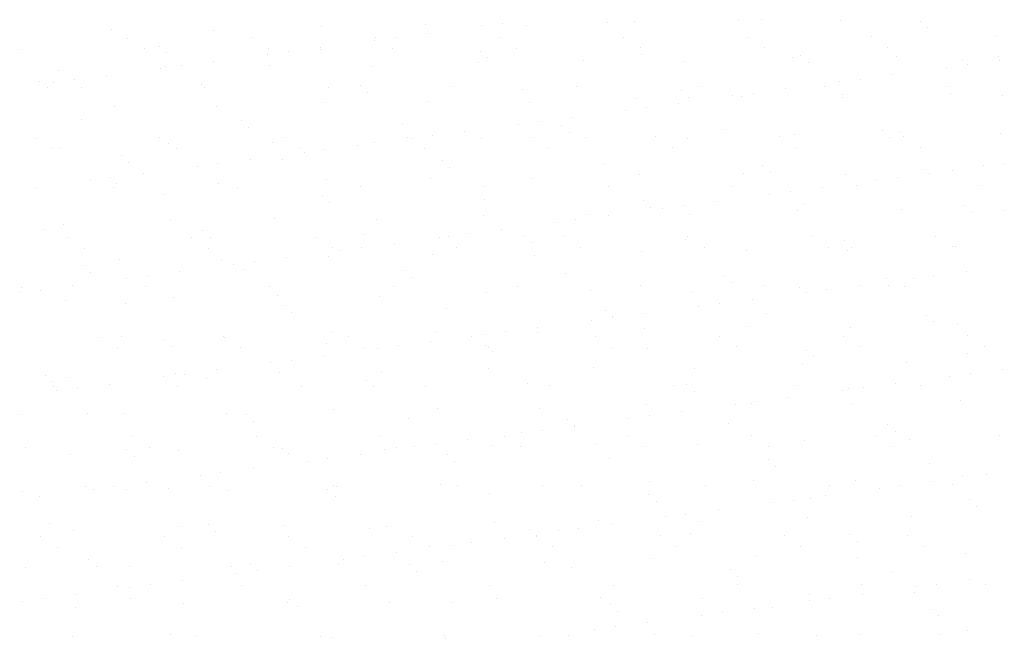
# Model space of a CAD drawing. Header units: metres. Extents: x 561538 to 562530, y 6580867 to 6581188.
# Tile 59 of 78: x 562505.521 to 562506.778, y 6580883.02 to 6580883.809. Entities that reach past the tile are written whole.
import ezdxf

# ---------------------------------------------------------------- set-up
doc = ezdxf.new("R2010")
doc.units = ezdxf.units.M
doc.layers.add('KLM_lõige', color=7, linetype='Continuous', lineweight=9)

msp = doc.modelspace()

# ---------------------------------------------------------------- linework, layer by layer
at = {"layer": 'KLM_lõige'}
for p, q in [((562505.9053, 6580883.8009), (562505.9053, 6580883.8009)), ((562506.0382, 6580883.8026), (562506.0382, 6580883.8026)), ((562506.1105, 6580883.8014), (562506.1105, 6580883.8014)), ((562506.137, 6580883.8049), (562506.137, 6580883.8049)), ((562506.1682, 6580883.802), (562506.1682, 6580883.802)), ((562506.2706, 6580883.8052), (562506.2706, 6580883.8052)), ((562506.3054, 6580883.8069), (562506.3054, 6580883.8069)), ((562506.4384, 6580883.8086), (562506.4384, 6580883.8086)), ((562506.4675, 6580883.8093), (562506.4675, 6580883.8093)), ((562506.5683, 6580883.808), (562506.5683, 6580883.808)), ((562506.6707, 6580883.8076), (562506.6707, 6580883.8076)), ((562505.6381, 6580883.7966), (562505.6381, 6580883.7966)), ((562505.768, 6580883.796), (562505.768, 6580883.796)), ((562506.0002, 6580883.7869), (562506.0002, 6580883.7869)), ((562506.0415, 6580883.7923), (562506.0415, 6580883.7923)), ((562506.2913, 6580883.7869), (562506.2913, 6580883.7869)), ((562506.4495, 6580883.7871), (562506.4495, 6580883.7871)), ((562506.6077, 6580883.7874), (562506.6077, 6580883.7874)), ((562506.6801, 6580883.799), (562506.6801, 6580883.799)), ((562506.7659, 6580883.7877), (562506.7659, 6580883.7877)), ((562505.6585, 6580883.7857), (562505.6585, 6580883.7857)), ((562505.6989, 6580883.7755), (562505.6989, 6580883.7755)), ((562505.8167, 6580883.786), (562505.8167, 6580883.786)), ((562505.9048, 6580883.7743), (562505.9048, 6580883.7743)), ((562505.9738, 6580883.7834), (562505.9738, 6580883.7834)), ((562505.9749, 6580883.7863), (562505.9749, 6580883.7863)), ((562506.1331, 6580883.7866), (562506.1331, 6580883.7866)), ((562505.5217, 6580883.7718), (562505.5217, 6580883.7718)), ((562505.6799, 6580883.7721), (562505.6799, 6580883.7721)), ((562505.7083, 6580883.7669), (562505.7083, 6580883.7669)), ((562505.8371, 6580883.7654), (562505.8371, 6580883.7654)), ((562505.8381, 6580883.7723), (562505.8381, 6580883.7723)), ((562505.8635, 6580883.7689), (562505.8635, 6580883.7689)), ((562505.9052, 6580883.771), (562505.9052, 6580883.771)), ((562505.9963, 6580883.7726), (562505.9963, 6580883.7726)), ((562506.1085, 6580883.7692), (562506.1085, 6580883.7692)), ((562506.1545, 6580883.7729), (562506.1545, 6580883.7729)), ((562506.3127, 6580883.7732), (562506.3127, 6580883.7732)), ((562506.3148, 6580883.7647), (562506.3148, 6580883.7647)), ((562506.4709, 6580883.7735), (562506.4709, 6580883.7735)), ((562506.518, 6580883.763), (562506.518, 6580883.763)), ((562506.6291, 6580883.7738), (562506.6291, 6580883.7738)), ((562506.64, 6580883.7627), (562506.64, 6580883.7627)), ((562506.77, 6580883.7621), (562506.77, 6580883.7621)), ((562505.7068, 6580883.749), (562505.7068, 6580883.749)), ((562505.7268, 6580883.7509), (562505.7268, 6580883.7509)), ((562505.7681, 6580883.7563), (562505.7681, 6580883.7563)), ((562505.8398, 6580883.7507), (562505.8398, 6580883.7507)), ((562505.9697, 6580883.75), (562505.9697, 6580883.75)), ((562506.1069, 6580883.755), (562506.1069, 6580883.755)), ((562506.1179, 6580883.7607), (562506.1179, 6580883.7607)), ((562506.2399, 6580883.7567), (562506.2399, 6580883.7567)), ((562506.3698, 6580883.7561), (562506.3698, 6580883.7561)), ((562506.507, 6580883.761), (562506.507, 6580883.761)), ((562506.5274, 6580883.7544), (562506.5274, 6580883.7544)), ((562506.7243, 6580883.7585), (562506.7243, 6580883.7585)), ((562506.7308, 6580883.7515), (562506.7308, 6580883.7515)), ((562506.7721, 6580883.7569), (562506.7721, 6580883.7569)), ((562505.5696, 6580883.744), (562505.5696, 6580883.744)), ((562505.6313, 6580883.7383), (562505.6313, 6580883.7383)), ((562505.7003, 6580883.7474), (562505.7003, 6580883.7474)), ((562506.6353, 6580883.7389), (562506.6353, 6580883.7389)), ((562506.7044, 6580883.748), (562506.7044, 6580883.748)), ((562505.5462, 6580883.7309), (562505.5462, 6580883.7309)), ((562505.5636, 6580883.7294), (562505.5636, 6580883.7294)), ((562505.59, 6580883.7328), (562505.59, 6580883.7328)), ((562505.7525, 6580883.7264), (562505.7525, 6580883.7264)), ((562505.9558, 6580883.7247), (562505.9558, 6580883.7247)), ((562506.3898, 6580883.7241), (562506.3898, 6580883.7241)), ((562506.548, 6580883.7244), (562506.548, 6580883.7244)), ((562506.5676, 6580883.73), (562506.5676, 6580883.73)), ((562506.594, 6580883.7335), (562506.594, 6580883.7335)), ((562506.7062, 6580883.7246), (562506.7062, 6580883.7246)), ((562505.5556, 6580883.7223), (562505.5556, 6580883.7223)), ((562505.5988, 6580883.7226), (562505.5988, 6580883.7226)), ((562505.757, 6580883.7229), (562505.757, 6580883.7229)), ((562505.9152, 6580883.7232), (562505.9152, 6580883.7232)), ((562505.9651, 6580883.7161), (562505.9651, 6580883.7161)), ((562506.0734, 6580883.7235), (562506.0734, 6580883.7235)), ((562506.162, 6580883.7202), (562506.162, 6580883.7202)), ((562506.2316, 6580883.7238), (562506.2316, 6580883.7238)), ((562506.3653, 6580883.7184), (562506.3653, 6580883.7184)), ((562506.4309, 6580883.712), (562506.4309, 6580883.712)), ((562506.4573, 6580883.7155), (562506.4573, 6580883.7155)), ((562506.4986, 6580883.7209), (562506.4986, 6580883.7209)), ((562506.5716, 6580883.7139), (562506.5716, 6580883.7139)), ((562506.7087, 6580883.7151), (562506.7087, 6580883.7151)), ((562506.7749, 6580883.7122), (562506.7749, 6580883.7122)), ((562505.6413, 6580883.6987), (562505.6413, 6580883.6987)), ((562505.9085, 6580883.703), (562505.9085, 6580883.703)), ((562506.0414, 6580883.7047), (562506.0414, 6580883.7047)), ((562506.1714, 6580883.7041), (562506.1714, 6580883.7041)), ((562506.3086, 6580883.7091), (562506.3086, 6580883.7091)), ((562506.3619, 6580883.7029), (562506.3619, 6580883.7029)), ((562506.3747, 6580883.7098), (562506.3747, 6580883.7098)), ((562506.4416, 6580883.7108), (562506.4416, 6580883.7108)), ((562506.5715, 6580883.7101), (562506.5715, 6580883.7101)), ((562505.7712, 6580883.6981), (562505.7712, 6580883.6981)), ((562506.2941, 6580883.694), (562506.2941, 6580883.694)), ((562506.3206, 6580883.6975), (562506.3206, 6580883.6975)), ((562505.5998, 6580883.6818), (562505.5998, 6580883.6818)), ((562505.8031, 6580883.6801), (562505.8031, 6580883.6801)), ((562506.0093, 6580883.6756), (562506.0093, 6580883.6756)), ((562506.1574, 6580883.676), (562506.1574, 6580883.676)), ((562506.1838, 6580883.6795), (562506.1838, 6580883.6795)), ((562506.2126, 6580883.6738), (562506.2126, 6580883.6738)), ((562506.2251, 6580883.6849), (562506.2251, 6580883.6849)), ((562505.8124, 6580883.6715), (562505.8124, 6580883.6715)), ((562506.0471, 6580883.6615), (562506.0471, 6580883.6615)), ((562506.0884, 6580883.6669), (562506.0884, 6580883.6669)), ((562506.222, 6580883.6652), (562506.222, 6580883.6652)), ((562506.4189, 6580883.6693), (562506.4189, 6580883.6693)), ((562506.5102, 6580883.6631), (562506.5102, 6580883.6631)), ((562506.6222, 6580883.6676), (562506.6222, 6580883.6676)), ((562506.6432, 6580883.6648), (562506.6432, 6580883.6648)), ((562506.7732, 6580883.6642), (562506.7732, 6580883.6642)), ((562505.5413, 6580883.6582), (562505.5413, 6580883.6582)), ((562505.6995, 6580883.6585), (562505.6995, 6580883.6585)), ((562505.71, 6580883.6511), (562505.71, 6580883.6511)), ((562505.843, 6580883.6528), (562505.843, 6580883.6528)), ((562505.8577, 6580883.6588), (562505.8577, 6580883.6588)), ((562505.9516, 6580883.6489), (562505.9516, 6580883.6489)), ((562505.9729, 6580883.6522), (562505.9729, 6580883.6522)), ((562506.0159, 6580883.6591), (562506.0159, 6580883.6591)), ((562506.0206, 6580883.658), (562506.0206, 6580883.658)), ((562506.1101, 6580883.6571), (562506.1101, 6580883.6571)), ((562506.1741, 6580883.6594), (562506.1741, 6580883.6594)), ((562506.2431, 6580883.6588), (562506.2431, 6580883.6588)), ((562506.3323, 6580883.6596), (562506.3323, 6580883.6596)), ((562506.373, 6580883.6582), (562506.373, 6580883.6582)), ((562506.4905, 6580883.6599), (562506.4905, 6580883.6599)), ((562506.6315, 6580883.659), (562506.6315, 6580883.659)), ((562506.6487, 6580883.6602), (562506.6487, 6580883.6602)), ((562505.5627, 6580883.6446), (562505.5627, 6580883.6446)), ((562505.5728, 6580883.6462), (562505.5728, 6580883.6462)), ((562505.7209, 6580883.6448), (562505.7209, 6580883.6448)), ((562505.8791, 6580883.6451), (562505.8791, 6580883.6451)), ((562505.8839, 6580883.64), (562505.8839, 6580883.64)), ((562505.9103, 6580883.6435), (562505.9103, 6580883.6435)), ((562506.0373, 6580883.6454), (562506.0373, 6580883.6454)), ((562506.1955, 6580883.6457), (562506.1955, 6580883.6457)), ((562506.3537, 6580883.646), (562506.3537, 6580883.646)), ((562506.5119, 6580883.6463), (562506.5119, 6580883.6463)), ((562506.6701, 6580883.6466), (562506.6701, 6580883.6466)), ((562505.6504, 6580883.6355), (562505.6504, 6580883.6355)), ((562505.6597, 6580883.6269), (562505.6597, 6580883.6269)), ((562505.7736, 6580883.6255), (562505.7736, 6580883.6255)), ((562505.8149, 6580883.6309), (562505.8149, 6580883.6309)), ((562505.8566, 6580883.631), (562505.8566, 6580883.631)), ((562506.0599, 6580883.6292), (562506.0599, 6580883.6292)), ((562506.2662, 6580883.6248), (562506.2662, 6580883.6248)), ((562506.7776, 6580883.6261), (562506.7776, 6580883.6261)), ((562505.6782, 6580883.6129), (562505.6782, 6580883.6129)), ((562505.7472, 6580883.622), (562505.7472, 6580883.622)), ((562506.0693, 6580883.6207), (562506.0693, 6580883.6207)), ((562506.3118, 6580883.6112), (562506.3118, 6580883.6112)), ((562506.4448, 6580883.6129), (562506.4448, 6580883.6129)), ((562506.4694, 6580883.623), (562506.4694, 6580883.623)), ((562506.4788, 6580883.6144), (562506.4788, 6580883.6144)), ((562506.5747, 6580883.6122), (562506.5747, 6580883.6122)), ((562506.6757, 6580883.6185), (562506.6757, 6580883.6185)), ((562506.6822, 6580883.6136), (562506.6822, 6580883.6136)), ((562506.7119, 6580883.6172), (562506.7119, 6580883.6172)), ((562506.7512, 6580883.6227), (562506.7512, 6580883.6227)), ((562505.6104, 6580883.604), (562505.6104, 6580883.604)), ((562505.6369, 6580883.6075), (562505.6369, 6580883.6075)), ((562505.6445, 6580883.6008), (562505.6445, 6580883.6008)), ((562505.7744, 6580883.6002), (562505.7744, 6580883.6002)), ((562505.9117, 6580883.6052), (562505.9117, 6580883.6052)), ((562506.0446, 6580883.6069), (562506.0446, 6580883.6069)), ((562506.1746, 6580883.6062), (562506.1746, 6580883.6062)), ((562506.6144, 6580883.6047), (562506.6144, 6580883.6047)), ((562506.6409, 6580883.6081), (562506.6409, 6580883.6081)), ((562505.5414, 6580883.5949), (562505.5414, 6580883.5949)), ((562505.6398, 6580883.5954), (562505.6398, 6580883.5954)), ((562505.7039, 6580883.5864), (562505.7039, 6580883.5864)), ((562505.798, 6580883.5957), (562505.798, 6580883.5957)), ((562505.9562, 6580883.596), (562505.9562, 6580883.596)), ((562506.1144, 6580883.5963), (562506.1144, 6580883.5963)), ((562506.2726, 6580883.5966), (562506.2726, 6580883.5966)), ((562506.4308, 6580883.5969), (562506.4308, 6580883.5969)), ((562506.4777, 6580883.5867), (562506.4777, 6580883.5867)), ((562506.5041, 6580883.5901), (562506.5041, 6580883.5901)), ((562506.5454, 6580883.5956), (562506.5454, 6580883.5956)), ((562506.589, 6580883.5972), (562506.589, 6580883.5972)), ((562506.7472, 6580883.5974), (562506.7472, 6580883.5974)), ((562505.9072, 6580883.5847), (562505.9072, 6580883.5847)), ((562505.9165, 6580883.5761), (562505.9165, 6580883.5761)), ((562506.1135, 6580883.5802), (562506.1135, 6580883.5802)), ((562506.3167, 6580883.5784), (562506.3167, 6580883.5784)), ((562506.4087, 6580883.5776), (562506.4087, 6580883.5776)), ((562506.523, 6580883.5739), (562506.523, 6580883.5739)), ((562506.2463, 6580883.5609), (562506.2463, 6580883.5609)), ((562506.3261, 6580883.5698), (562506.3261, 6580883.5698)), ((562506.341, 6580883.5687), (562506.341, 6580883.5687)), ((562506.3674, 6580883.5721), (562506.3674, 6580883.5721)), ((562506.5134, 6580883.5652), (562506.5134, 6580883.5652)), ((562506.6464, 6580883.5669), (562506.6464, 6580883.5669)), ((562506.7263, 6580883.5722), (562506.7263, 6580883.5722)), ((562506.7356, 6580883.5636), (562506.7356, 6580883.5636)), ((562506.7764, 6580883.5663), (562506.7764, 6580883.5663)), ((562505.576, 6580883.5483), (562505.576, 6580883.5483)), ((562505.7132, 6580883.5532), (562505.7132, 6580883.5532)), ((562505.8462, 6580883.5549), (562505.8462, 6580883.5549)), ((562505.9761, 6580883.5543), (562505.9761, 6580883.5543)), ((562506.1133, 6580883.5592), (562506.1133, 6580883.5592)), ((562506.2042, 6580883.5507), (562506.2042, 6580883.5507)), ((562506.2307, 6580883.5541), (562506.2307, 6580883.5541)), ((562506.272, 6580883.5596), (562506.272, 6580883.5596)), ((562506.3762, 6580883.5603), (562506.3762, 6580883.5603)), ((562505.5512, 6580883.5418), (562505.5512, 6580883.5418)), ((562505.7545, 6580883.5401), (562505.7545, 6580883.5401)), ((562505.9607, 6580883.5356), (562505.9607, 6580883.5356)), ((562506.0939, 6580883.5361), (562506.0939, 6580883.5361)), ((562506.1352, 6580883.5416), (562506.1352, 6580883.5416)), ((562505.5823, 6580883.531), (562505.5823, 6580883.531)), ((562505.7405, 6580883.5313), (562505.7405, 6580883.5313)), ((562505.7638, 6580883.5315), (562505.7638, 6580883.5315)), ((562505.8987, 6580883.5316), (562505.8987, 6580883.5316)), ((562505.9985, 6580883.5236), (562505.9985, 6580883.5236)), ((562506.0569, 6580883.5319), (562506.0569, 6580883.5319)), ((562506.0675, 6580883.5326), (562506.0675, 6580883.5326)), ((562506.164, 6580883.5338), (562506.164, 6580883.5338)), ((562506.1734, 6580883.5253), (562506.1734, 6580883.5253)), ((562506.2151, 6580883.5321), (562506.2151, 6580883.5321)), ((562506.3703, 6580883.5293), (562506.3703, 6580883.5293)), ((562506.3733, 6580883.5324), (562506.3733, 6580883.5324)), ((562506.5315, 6580883.5327), (562506.5315, 6580883.5327)), ((562506.5736, 6580883.5276), (562506.5736, 6580883.5276)), ((562506.6897, 6580883.533), (562506.6897, 6580883.533)), ((562505.6037, 6580883.5173), (562505.6037, 6580883.5173)), ((562505.7619, 6580883.5176), (562505.7619, 6580883.5176)), ((562505.9201, 6580883.5179), (562505.9201, 6580883.5179)), ((562505.9307, 6580883.5146), (562505.9307, 6580883.5146)), ((562505.9572, 6580883.5181), (562505.9572, 6580883.5181)), ((562506.0783, 6580883.5182), (562506.0783, 6580883.5182)), ((562506.2365, 6580883.5185), (562506.2365, 6580883.5185)), ((562506.315, 6580883.5133), (562506.315, 6580883.5133)), ((562506.3947, 6580883.5188), (562506.3947, 6580883.5188)), ((562506.448, 6580883.515), (562506.448, 6580883.515)), ((562506.5529, 6580883.5191), (562506.5529, 6580883.5191)), ((562506.5779, 6580883.5144), (562506.5779, 6580883.5144)), ((562506.5829, 6580883.519), (562506.5829, 6580883.519)), ((562506.7111, 6580883.5194), (562506.7111, 6580883.5194)), ((562506.7151, 6580883.5193), (562506.7151, 6580883.5193)), ((562505.6477, 6580883.503), (562505.6477, 6580883.503)), ((562505.7776, 6580883.5023), (562505.7776, 6580883.5023)), ((562505.8204, 6580883.5001), (562505.8204, 6580883.5001)), ((562505.8617, 6580883.5056), (562505.8617, 6580883.5056)), ((562505.9149, 6580883.5073), (562505.9149, 6580883.5073)), ((562506.0478, 6580883.509), (562506.0478, 6580883.509)), ((562506.1778, 6580883.5084), (562506.1778, 6580883.5084)), ((562505.6018, 6580883.4955), (562505.6018, 6580883.4955)), ((562505.6111, 6580883.4869), (562505.6111, 6580883.4869)), ((562505.725, 6580883.4876), (562505.725, 6580883.4876)), ((562505.794, 6580883.4966), (562505.794, 6580883.4966)), ((562505.808, 6580883.491), (562505.808, 6580883.491)), ((562506.0113, 6580883.4892), (562506.0113, 6580883.4892)), ((562506.729, 6580883.4882), (562506.729, 6580883.4882)), ((562505.6573, 6580883.4786), (562505.6573, 6580883.4786)), ((562505.6837, 6580883.4821), (562505.6837, 6580883.4821)), ((562506.0207, 6580883.4807), (562506.0207, 6580883.4807)), ((562506.2176, 6580883.4848), (562506.2176, 6580883.4848)), ((562506.4209, 6580883.483), (562506.4209, 6580883.483)), ((562506.4302, 6580883.4744), (562506.4302, 6580883.4744)), ((562506.6271, 6580883.4785), (562506.6271, 6580883.4785)), ((562506.6613, 6580883.4793), (562506.6613, 6580883.4793)), ((562506.6877, 6580883.4828), (562506.6877, 6580883.4828)), ((562505.5205, 6580883.4606), (562505.5205, 6580883.4606)), ((562505.5227, 6580883.4679), (562505.5227, 6580883.4679)), ((562505.547, 6580883.4641), (562505.547, 6580883.4641)), ((562505.5883, 6580883.4696), (562505.5883, 6580883.4696)), ((562505.6809, 6580883.4682), (562505.6809, 6580883.4682)), ((562505.8391, 6580883.4685), (562505.8391, 6580883.4685)), ((562505.9973, 6580883.4688), (562505.9973, 6580883.4688)), ((562506.1165, 6580883.4613), (562506.1165, 6580883.4613)), ((562506.1555, 6580883.4691), (562506.1555, 6580883.4691)), ((562506.2495, 6580883.463), (562506.2495, 6580883.463)), ((562506.3137, 6580883.4694), (562506.3137, 6580883.4694)), ((562506.3794, 6580883.4624), (562506.3794, 6580883.4624)), ((562506.4719, 6580883.4697), (562506.4719, 6580883.4697)), ((562506.5166, 6580883.4674), (562506.5166, 6580883.4674)), ((562506.5245, 6580883.4613), (562506.5245, 6580883.4613)), ((562506.551, 6580883.4648), (562506.551, 6580883.4648)), ((562506.5923, 6580883.4702), (562506.5923, 6580883.4702)), ((562506.6301, 6580883.4699), (562506.6301, 6580883.4699)), ((562506.6496, 6580883.4691), (562506.6496, 6580883.4691)), ((562505.5792, 6580883.4504), (562505.5792, 6580883.4504)), ((562505.7164, 6580883.4553), (562505.7164, 6580883.4553)), ((562505.8494, 6580883.457), (562505.8494, 6580883.457)), ((562505.9793, 6580883.4564), (562505.9793, 6580883.4564)), ((562506.4555, 6580883.4522), (562506.4555, 6580883.4522)), ((562505.6553, 6580883.4464), (562505.6553, 6580883.4464)), ((562505.8586, 6580883.4447), (562505.8586, 6580883.4447)), ((562505.868, 6580883.4361), (562505.868, 6580883.4361)), ((562506.0649, 6580883.4402), (562506.0649, 6580883.4402)), ((562506.2681, 6580883.4384), (562506.2681, 6580883.4384)), ((562506.3878, 6580883.4433), (562506.3878, 6580883.4433)), ((562506.4142, 6580883.4468), (562506.4142, 6580883.4468)), ((562506.2511, 6580883.4253), (562506.2511, 6580883.4253)), ((562506.2775, 6580883.4298), (562506.2775, 6580883.4298)), ((562506.2775, 6580883.4288), (562506.2775, 6580883.4288)), ((562506.3188, 6580883.4342), (562506.3188, 6580883.4342)), ((562506.4744, 6580883.4339), (562506.4744, 6580883.4339)), ((562506.6777, 6580883.4322), (562506.6777, 6580883.4322)), ((562506.687, 6580883.4236), (562506.687, 6580883.4236)), ((562506.051, 6580883.4111), (562506.051, 6580883.4111)), ((562506.1408, 6580883.4108), (562506.1408, 6580883.4108)), ((562506.181, 6580883.4105), (562506.181, 6580883.4105)), ((562506.1821, 6580883.4162), (562506.1821, 6580883.4162)), ((562506.3182, 6580883.4154), (562506.3182, 6580883.4154)), ((562506.4512, 6580883.4171), (562506.4512, 6580883.4171)), ((562506.5811, 6580883.4165), (562506.5811, 6580883.4165)), ((562506.7183, 6580883.4214), (562506.7183, 6580883.4214)), ((562505.6233, 6580883.4038), (562505.6233, 6580883.4038)), ((562505.6509, 6580883.4051), (562505.6509, 6580883.4051)), ((562505.7059, 6580883.4001), (562505.7059, 6580883.4001)), ((562505.7808, 6580883.4045), (562505.7808, 6580883.4045)), ((562505.7815, 6580883.4041), (562505.7815, 6580883.4041)), ((562505.9181, 6580883.4094), (562505.9181, 6580883.4094)), ((562505.9397, 6580883.4044), (562505.9397, 6580883.4044)), ((562506.0453, 6580883.3982), (562506.0453, 6580883.3982)), ((562506.0979, 6580883.4047), (562506.0979, 6580883.4047)), ((562506.1143, 6580883.4073), (562506.1143, 6580883.4073)), ((562506.2561, 6580883.4049), (562506.2561, 6580883.4049)), ((562506.4143, 6580883.4052), (562506.4143, 6580883.4052)), ((562506.5725, 6580883.4055), (562506.5725, 6580883.4055)), ((562506.7307, 6580883.4058), (562506.7307, 6580883.4058)), ((562505.6448, 6580883.3901), (562505.6448, 6580883.3901)), ((562505.7152, 6580883.3915), (562505.7152, 6580883.3915)), ((562505.803, 6580883.3904), (562505.803, 6580883.3904)), ((562505.9122, 6580883.3956), (562505.9122, 6580883.3956)), ((562505.9612, 6580883.3907), (562505.9612, 6580883.3907)), ((562505.9776, 6580883.3893), (562505.9776, 6580883.3893)), ((562506.004, 6580883.3928), (562506.004, 6580883.3928)), ((562506.1154, 6580883.3938), (562506.1154, 6580883.3938)), ((562506.1194, 6580883.391), (562506.1194, 6580883.391)), ((562506.1248, 6580883.3853), (562506.1248, 6580883.3853)), ((562506.2776, 6580883.3913), (562506.2776, 6580883.3913)), ((562506.3217, 6580883.3893), (562506.3217, 6580883.3893)), ((562506.4358, 6580883.3916), (562506.4358, 6580883.3916)), ((562506.525, 6580883.3876), (562506.525, 6580883.3876)), ((562506.594, 6580883.3919), (562506.594, 6580883.3919)), ((562506.7522, 6580883.3922), (562506.7522, 6580883.3922)), ((562505.8673, 6580883.3748), (562505.8673, 6580883.3748)), ((562505.9086, 6580883.3802), (562505.9086, 6580883.3802)), ((562506.5343, 6580883.379), (562506.5343, 6580883.379)), ((562506.7312, 6580883.3831), (562506.7312, 6580883.3831)), ((562505.7718, 6580883.3622), (562505.7718, 6580883.3622)), ((562505.8408, 6580883.3713), (562505.8408, 6580883.3713)), ((562506.1197, 6580883.3635), (562506.1197, 6580883.3635)), ((562506.2527, 6580883.3652), (562506.2527, 6580883.3652)), ((562506.3826, 6580883.3645), (562506.3826, 6580883.3645)), ((562506.5198, 6580883.3695), (562506.5198, 6580883.3695)), ((562506.6528, 6580883.3712), (562506.6528, 6580883.3712)), ((562506.7759, 6580883.3629), (562506.7759, 6580883.3629)), ((562505.5532, 6580883.3555), (562505.5532, 6580883.3555)), ((562505.5625, 6580883.3469), (562505.5625, 6580883.3469)), ((562505.5824, 6580883.3525), (562505.5824, 6580883.3525)), ((562505.7041, 6580883.3533), (562505.7041, 6580883.3533)), ((562505.7196, 6580883.3574), (562505.7196, 6580883.3574)), ((562505.7305, 6580883.3568), (562505.7305, 6580883.3568)), ((562505.7594, 6580883.351), (562505.7594, 6580883.351)), ((562505.8526, 6580883.3591), (562505.8526, 6580883.3591)), ((562505.9627, 6580883.3493), (562505.9627, 6580883.3493)), ((562505.9825, 6580883.3585), (562505.9825, 6580883.3585)), ((562506.7081, 6580883.3539), (562506.7081, 6580883.3539)), ((562506.7346, 6580883.3574), (562506.7346, 6580883.3574)), ((562505.5637, 6580883.3407), (562505.5637, 6580883.3407)), ((562505.5673, 6580883.3353), (562505.5673, 6580883.3353)), ((562505.5938, 6580883.3388), (562505.5938, 6580883.3388)), ((562505.6351, 6580883.3442), (562505.6351, 6580883.3442)), ((562505.7219, 6580883.341), (562505.7219, 6580883.341)), ((562505.8801, 6580883.3413), (562505.8801, 6580883.3413)), ((562505.9721, 6580883.3407), (562505.9721, 6580883.3407)), ((562506.0383, 6580883.3416), (562506.0383, 6580883.3416)), ((562506.169, 6580883.3448), (562506.169, 6580883.3448)), ((562506.1965, 6580883.3419), (562506.1965, 6580883.3419)), ((562506.3547, 6580883.3422), (562506.3547, 6580883.3422)), ((562506.3723, 6580883.343), (562506.3723, 6580883.343)), ((562506.3816, 6580883.3344), (562506.3816, 6580883.3344)), ((562506.5129, 6580883.3424), (562506.5129, 6580883.3424)), ((562506.5714, 6580883.3359), (562506.5714, 6580883.3359)), ((562506.5785, 6580883.3385), (562506.5785, 6580883.3385)), ((562506.5978, 6580883.3394), (562506.5978, 6580883.3394)), ((562506.6391, 6580883.3448), (562506.6391, 6580883.3448)), ((562506.6711, 6580883.3427), (562506.6711, 6580883.3427)), ((562506.5024, 6580883.3268), (562506.5024, 6580883.3268)), ((562506.7215, 6580883.3235), (562506.7215, 6580883.3235)), ((562505.9213, 6580883.3115), (562505.9213, 6580883.3115)), ((562506.0542, 6580883.3132), (562506.0542, 6580883.3132)), ((562506.1842, 6580883.3126), (562506.1842, 6580883.3126)), ((562506.3214, 6580883.3175), (562506.3214, 6580883.3175)), ((562506.4346, 6580883.3179), (562506.4346, 6580883.3179)), ((562506.4544, 6580883.3192), (562506.4544, 6580883.3192)), ((562506.4611, 6580883.3214), (562506.4611, 6580883.3214)), ((562506.5843, 6580883.3186), (562506.5843, 6580883.3186)), ((562505.5211, 6580883.3055), (562505.5211, 6580883.3055)), ((562505.6067, 6580883.3064), (562505.6067, 6580883.3064)), ((562505.6541, 6580883.3072), (562505.6541, 6580883.3072)), ((562505.784, 6580883.3066), (562505.784, 6580883.3066)), ((562505.81, 6580883.3047), (562505.81, 6580883.3047)), ((562506.0163, 6580883.3002), (562506.0163, 6580883.3002)), ((562506.2195, 6580883.2984), (562506.2195, 6580883.2984)), ((562506.2979, 6580883.2999), (562506.2979, 6580883.2999)), ((562506.3243, 6580883.3034), (562506.3243, 6580883.3034)), ((562506.3656, 6580883.3088), (562506.3656, 6580883.3088)), ((562505.8194, 6580883.2961), (562505.8194, 6580883.2961)), ((562506.1876, 6580883.2854), (562506.1876, 6580883.2854)), ((562506.2289, 6580883.2908), (562506.2289, 6580883.2908)), ((562506.2289, 6580883.2898), (562506.2289, 6580883.2898)), ((562506.4258, 6580883.2939), (562506.4258, 6580883.2939)), ((562506.6291, 6580883.2922), (562506.6291, 6580883.2922)), ((562505.6644, 6580883.2766), (562505.6644, 6580883.2766)), ((562505.8226, 6580883.2769), (562505.8226, 6580883.2769)), ((562505.9808, 6580883.2772), (562505.9808, 6580883.2772)), ((562506.0922, 6580883.2728), (562506.0922, 6580883.2728)), ((562506.139, 6580883.2774), (562506.139, 6580883.2774)), ((562506.1612, 6580883.2819), (562506.1612, 6580883.2819)), ((562506.2972, 6580883.2777), (562506.2972, 6580883.2777)), ((562506.4554, 6580883.278), (562506.4554, 6580883.278)), ((562506.523, 6580883.2716), (562506.523, 6580883.2716)), ((562506.6136, 6580883.2783), (562506.6136, 6580883.2783)), ((562506.6385, 6580883.2836), (562506.6385, 6580883.2836)), ((562506.656, 6580883.2733), (562506.656, 6580883.2733)), ((562506.7718, 6580883.2786), (562506.7718, 6580883.2786)), ((562505.5276, 6580883.2626), (562505.5276, 6580883.2626)), ((562505.6573, 6580883.2601), (562505.6573, 6580883.2601)), ((562505.6858, 6580883.2629), (562505.6858, 6580883.2629)), ((562505.7228, 6580883.2596), (562505.7228, 6580883.2596)), ((562505.844, 6580883.2632), (562505.844, 6580883.2632)), ((562505.8558, 6580883.2613), (562505.8558, 6580883.2613)), ((562505.9857, 6580883.2606), (562505.9857, 6580883.2606)), ((562506.0022, 6580883.2635), (562506.0022, 6580883.2635)), ((562506.0244, 6580883.2639), (562506.0244, 6580883.2639)), ((562506.0509, 6580883.2674), (562506.0509, 6580883.2674)), ((562506.1229, 6580883.2656), (562506.1229, 6580883.2656)), ((562506.1604, 6580883.2638), (562506.1604, 6580883.2638)), ((562506.2559, 6580883.2673), (562506.2559, 6580883.2673)), ((562506.3186, 6580883.2641), (562506.3186, 6580883.2641)), ((562506.3858, 6580883.2667), (562506.3858, 6580883.2667)), ((562506.4768, 6580883.2644), (562506.4768, 6580883.2644)), ((562506.635, 6580883.2647), (562506.635, 6580883.2647)), ((562505.5856, 6580883.2546), (562505.5856, 6580883.2546)), ((562505.6667, 6580883.2515), (562505.6667, 6580883.2515)), ((562505.8636, 6580883.2556), (562505.8636, 6580883.2556)), ((562505.9141, 6580883.2494), (562505.9141, 6580883.2494)), ((562505.9554, 6580883.2548), (562505.9554, 6580883.2548)), ((562506.0668, 6580883.2538), (562506.0668, 6580883.2538)), ((562506.2731, 6580883.2494), (562506.2731, 6580883.2494)), ((562506.4764, 6580883.2476), (562506.4764, 6580883.2476)), ((562505.8187, 6580883.2368), (562505.8187, 6580883.2368)), ((562505.8877, 6580883.2459), (562505.8877, 6580883.2459)), ((562506.0762, 6580883.2453), (562506.0762, 6580883.2453)), ((562506.4857, 6580883.239), (562506.4857, 6580883.239)), ((562506.6827, 6580883.2431), (562506.6827, 6580883.2431)), ((562505.7509, 6580883.2279), (562505.7509, 6580883.2279)), ((562505.7774, 6580883.2314), (562505.7774, 6580883.2314)), ((562506.4576, 6580883.2213), (562506.4576, 6580883.2213)), ((562506.7247, 6580883.2257), (562506.7247, 6580883.2257)), ((562506.755, 6580883.2286), (562506.755, 6580883.2286)), ((562505.6047, 6580883.2135), (562505.6047, 6580883.2135)), ((562505.6142, 6580883.2099), (562505.6142, 6580883.2099)), ((562505.6406, 6580883.2134), (562505.6406, 6580883.2134)), ((562505.6573, 6580883.2093), (562505.6573, 6580883.2093)), ((562505.6819, 6580883.2188), (562505.6819, 6580883.2188)), ((562505.7109, 6580883.211), (562505.7109, 6580883.211)), ((562505.7629, 6580883.2138), (562505.7629, 6580883.2138)), ((562505.7872, 6580883.2087), (562505.7872, 6580883.2087)), ((562505.9141, 6580883.2093), (562505.9141, 6580883.2093)), ((562505.9211, 6580883.2141), (562505.9211, 6580883.2141)), ((562505.9245, 6580883.2136), (562505.9245, 6580883.2136)), ((562506.0574, 6580883.2153), (562506.0574, 6580883.2153)), ((562506.0793, 6580883.2144), (562506.0793, 6580883.2144)), ((562506.1874, 6580883.2147), (562506.1874, 6580883.2147)), ((562506.2375, 6580883.2147), (562506.2375, 6580883.2147)), ((562506.3246, 6580883.2196), (562506.3246, 6580883.2196)), ((562506.3957, 6580883.215), (562506.3957, 6580883.215)), ((562506.5539, 6580883.2152), (562506.5539, 6580883.2152)), ((562506.5875, 6580883.2207), (562506.5875, 6580883.2207)), ((562506.6182, 6580883.2106), (562506.6182, 6580883.2106)), ((562506.6447, 6580883.2141), (562506.6447, 6580883.2141)), ((562506.686, 6580883.2195), (562506.686, 6580883.2195)), ((562506.7121, 6580883.2155), (562506.7121, 6580883.2155)), ((562505.5243, 6580883.2076), (562505.5243, 6580883.2076)), ((562505.5452, 6580883.2008), (562505.5452, 6580883.2008)), ((562505.9235, 6580883.2007), (562505.9235, 6580883.2007)), ((562506.1204, 6580883.2048), (562506.1204, 6580883.2048)), ((562506.3237, 6580883.203), (562506.3237, 6580883.203)), ((562506.5079, 6580883.196), (562506.5079, 6580883.196)), ((562506.5299, 6580883.1985), (562506.5299, 6580883.1985)), ((562506.5492, 6580883.2015), (562506.5492, 6580883.2015)), ((562506.7332, 6580883.1968), (562506.7332, 6580883.1968)), ((562506.333, 6580883.1944), (562506.333, 6580883.1944)), ((562506.4125, 6580883.1835), (562506.4125, 6580883.1835)), ((562506.4815, 6580883.1926), (562506.4815, 6580883.1926)), ((562506.7426, 6580883.1882), (562506.7426, 6580883.1882)), ((562506.3447, 6580883.1746), (562506.3447, 6580883.1746)), ((562506.3712, 6580883.178), (562506.3712, 6580883.178)), ((562506.5262, 6580883.1737), (562506.5262, 6580883.1737)), ((562506.6592, 6580883.1754), (562506.6592, 6580883.1754)), ((562505.5581, 6580883.1664), (562505.5581, 6580883.1664)), ((562505.726, 6580883.1617), (562505.726, 6580883.1617)), ((562505.7614, 6580883.1647), (562505.7614, 6580883.1647)), ((562505.859, 6580883.1634), (562505.859, 6580883.1634)), ((562505.9677, 6580883.1602), (562505.9677, 6580883.1602)), ((562505.9889, 6580883.1628), (562505.9889, 6580883.1628)), ((562506.1261, 6580883.1677), (562506.1261, 6580883.1677)), ((562506.171, 6580883.1584), (562506.171, 6580883.1584)), ((562506.2344, 6580883.16), (562506.2344, 6580883.16)), ((562506.2591, 6580883.1694), (562506.2591, 6580883.1694)), ((562506.2757, 6580883.1655), (562506.2757, 6580883.1655)), ((562506.389, 6580883.1688), (562506.389, 6580883.1688)), ((562505.5472, 6580883.1491), (562505.5472, 6580883.1491)), ((562505.5888, 6580883.1567), (562505.5888, 6580883.1567)), ((562505.7054, 6580883.1494), (562505.7054, 6580883.1494)), ((562505.7708, 6580883.1561), (562505.7708, 6580883.1561)), ((562505.8636, 6580883.1497), (562505.8636, 6580883.1497)), ((562506.0218, 6580883.1499), (562506.0218, 6580883.1499)), ((562506.139, 6580883.1475), (562506.139, 6580883.1475)), ((562506.18, 6580883.1502), (562506.18, 6580883.1502)), ((562506.1803, 6580883.1499), (562506.1803, 6580883.1499)), ((562506.208, 6580883.1566), (562506.208, 6580883.1566)), ((562506.3382, 6580883.1505), (562506.3382, 6580883.1505)), ((562506.3772, 6580883.1539), (562506.3772, 6580883.1539)), ((562506.4964, 6580883.1508), (562506.4964, 6580883.1508)), ((562506.5805, 6580883.1522), (562506.5805, 6580883.1522)), ((562506.6546, 6580883.1511), (562506.6546, 6580883.1511)), ((562505.5686, 6580883.1354), (562505.5686, 6580883.1354)), ((562505.7268, 6580883.1357), (562505.7268, 6580883.1357)), ((562505.885, 6580883.136), (562505.885, 6580883.136)), ((562506.0432, 6580883.1363), (562506.0432, 6580883.1363)), ((562506.0712, 6580883.1386), (562506.0712, 6580883.1386)), ((562506.0977, 6580883.142), (562506.0977, 6580883.142)), ((562506.2014, 6580883.1366), (562506.2014, 6580883.1366)), ((562506.3596, 6580883.1369), (562506.3596, 6580883.1369)), ((562506.5178, 6580883.1372), (562506.5178, 6580883.1372)), ((562506.5899, 6580883.1436), (562506.5899, 6580883.1436)), ((562506.676, 6580883.1374), (562506.676, 6580883.1374)), ((562505.9345, 6580883.1206), (562505.9345, 6580883.1206)), ((562505.9609, 6580883.124), (562505.9609, 6580883.124)), ((562506.0022, 6580883.1295), (562506.0022, 6580883.1295)), ((562506.3278, 6580883.1218), (562506.3278, 6580883.1218)), ((562506.4608, 6580883.1235), (562506.4608, 6580883.1235)), ((562506.5907, 6580883.1228), (562506.5907, 6580883.1228)), ((562506.7279, 6580883.1278), (562506.7279, 6580883.1278)), ((562505.5275, 6580883.1097), (562505.5275, 6580883.1097)), ((562505.6087, 6580883.1201), (562505.6087, 6580883.1201)), ((562505.6181, 6580883.1115), (562505.6181, 6580883.1115)), ((562505.6605, 6580883.1114), (562505.6605, 6580883.1114)), ((562505.7904, 6580883.1108), (562505.7904, 6580883.1108)), ((562505.815, 6580883.1156), (562505.815, 6580883.1156)), ((562505.8655, 6580883.1115), (562505.8655, 6580883.1115)), ((562505.9277, 6580883.1157), (562505.9277, 6580883.1157)), ((562506.0182, 6580883.1138), (562506.0182, 6580883.1138)), ((562506.0606, 6580883.1174), (562506.0606, 6580883.1174)), ((562506.1906, 6580883.1168), (562506.1906, 6580883.1168)), ((562506.2245, 6580883.1094), (562506.2245, 6580883.1094)), ((562505.7978, 6580883.1026), (562505.7978, 6580883.1026)), ((562505.8242, 6580883.106), (562505.8242, 6580883.106)), ((562506.0276, 6580883.1053), (562506.0276, 6580883.1053)), ((562506.4278, 6580883.1076), (562506.4278, 6580883.1076)), ((562506.4372, 6580883.099), (562506.4372, 6580883.099)), ((562506.6341, 6580883.1031), (562506.6341, 6580883.1031)), ((562505.6457, 6580883.0863), (562505.6457, 6580883.0863)), ((562505.661, 6580883.0846), (562505.661, 6580883.0846)), ((562505.6875, 6580883.088), (562505.6875, 6580883.088)), ((562505.7288, 6580883.0935), (562505.7288, 6580883.0935)), ((562505.8039, 6580883.0866), (562505.8039, 6580883.0866)), ((562505.9621, 6580883.0869), (562505.9621, 6580883.0869)), ((562506.1203, 6580883.0872), (562506.1203, 6580883.0872)), ((562506.2785, 6580883.0875), (562506.2785, 6580883.0875)), ((562506.4367, 6580883.0877), (562506.4367, 6580883.0877)), ((562506.5949, 6580883.088), (562506.5949, 6580883.088)), ((562506.6651, 6580883.0852), (562506.6651, 6580883.0852)), ((562506.6915, 6580883.0887), (562506.6915, 6580883.0887)), ((562506.7328, 6580883.0941), (562506.7328, 6580883.0941)), ((562506.7531, 6580883.0883), (562506.7531, 6580883.0883)), ((562505.592, 6580883.0755), (562505.592, 6580883.0755)), ((562505.6623, 6580883.071), (562505.6623, 6580883.071)), ((562506.2623, 6580883.0715), (562506.2623, 6580883.0715)), ((562506.3922, 6580883.0709), (562506.3922, 6580883.0709)), ((562506.5294, 6580883.0758), (562506.5294, 6580883.0758)), ((562506.5548, 6580883.0707), (562506.5548, 6580883.0707)), ((562506.5961, 6580883.0761), (562506.5961, 6580883.0761)), ((562506.6624, 6580883.0775), (562506.6624, 6580883.0775)), ((562505.5243, 6580883.0665), (562505.5243, 6580883.0665)), ((562505.5507, 6580883.07), (562505.5507, 6580883.07)), ((562505.592, 6580883.0589), (562505.592, 6580883.0589)), ((562505.7292, 6580883.0638), (562505.7292, 6580883.0638)), ((562505.8622, 6580883.0655), (562505.8622, 6580883.0655)), ((562505.8655, 6580883.0693), (562505.8655, 6580883.0693)), ((562505.8749, 6580883.0607), (562505.8749, 6580883.0607)), ((562505.9921, 6580883.0649), (562505.9921, 6580883.0649)), ((562506.0718, 6580883.0648), (562506.0718, 6580883.0648)), ((562506.1293, 6580883.0698), (562506.1293, 6580883.0698)), ((562506.2751, 6580883.063), (562506.2751, 6580883.063)), ((562506.4593, 6580883.0581), (562506.4593, 6580883.0581)), ((562506.4814, 6580883.0585), (562506.4814, 6580883.0585)), ((562506.5283, 6580883.0672), (562506.5283, 6580883.0672)), ((562506.2844, 6580883.0544), (562506.2844, 6580883.0544)), ((562506.3916, 6580883.0492), (562506.3916, 6580883.0492)), ((562506.418, 6580883.0527), (562506.418, 6580883.0527)), ((562506.6846, 6580883.0568), (562506.6846, 6580883.0568)), ((562506.694, 6580883.0482), (562506.694, 6580883.0482)), ((562506.2813, 6580883.0347), (562506.2813, 6580883.0347)), ((562506.3226, 6580883.0401), (562506.3226, 6580883.0401)), ((562505.5882, 6580883.0219), (562505.5882, 6580883.0219)), ((562505.7128, 6580883.0247), (562505.7128, 6580883.0247)), ((562505.7464, 6580883.0222), (562505.7464, 6580883.0222)), ((562505.9046, 6580883.0225), (562505.9046, 6580883.0225)), ((562505.9191, 6580883.0202), (562505.9191, 6580883.0202)), ((562506.0628, 6580883.0227), (562506.0628, 6580883.0227)), ((562506.1858, 6580883.0221), (562506.1858, 6580883.0221)), ((562506.221, 6580883.023), (562506.221, 6580883.023)), ((562506.2548, 6580883.0312), (562506.2548, 6580883.0312)), ((562506.331, 6580883.0239), (562506.331, 6580883.0239)), ((562506.3792, 6580883.0233), (562506.3792, 6580883.0233)), ((562506.464, 6580883.0256), (562506.464, 6580883.0256)), ((562506.5374, 6580883.0236), (562506.5374, 6580883.0236)), ((562506.5939, 6580883.025), (562506.5939, 6580883.025)), ((562506.6956, 6580883.0239), (562506.6956, 6580883.0239)), ((562506.7311, 6580883.0299), (562506.7311, 6580883.0299)), ((562506.0638, 6580883.0196), (562506.0638, 6580883.0196))]:
    msp.add_line(p, q, dxfattribs=at)

doc.saveas('drawing.dxf')
